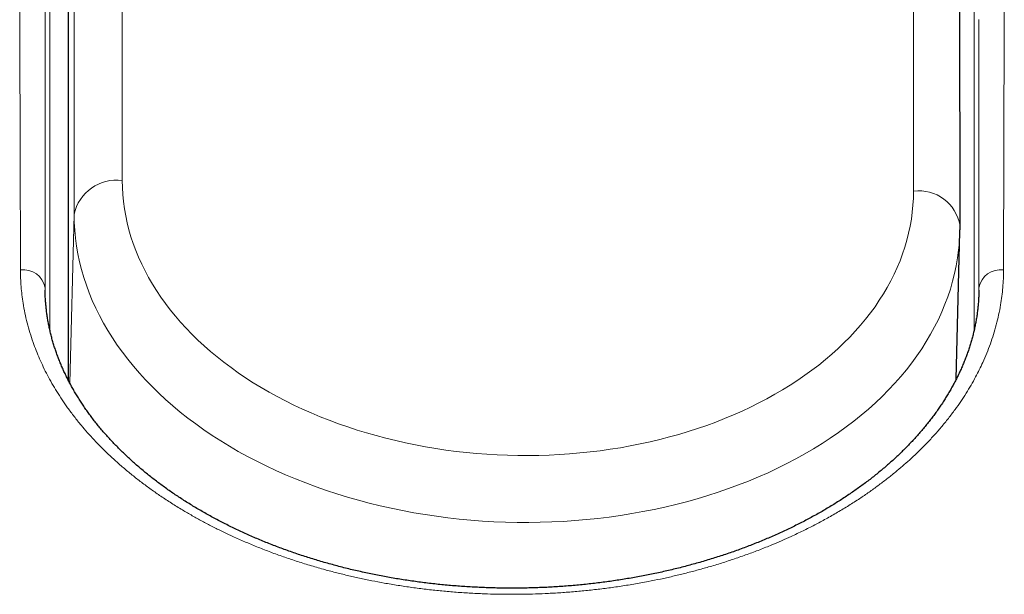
# Model space of a CAD drawing. Header units: millimetres. Extents: x 8 to 587, y 12 to 540.
# Tile 20 of 256: x 297 to 317, y 187 to 199. Entities that reach past the tile are written whole.
import ezdxf

# ---------------------------------------------------------------- set-up
doc = ezdxf.new("R2010")
doc.units = ezdxf.units.MM

msp = doc.modelspace()

# ---------------------------------------------------------------- linework, layer by layer
at = {"color": 252, "linetype": 'Continuous', "lineweight": 0}
for p, q in [((298.773, 213.649), (298.776, 195.709)), ((315.474, 195.485), (315.47, 213.424)), ((297.758, 194.991), (297.754, 212.931)), ((297.246, 192.556), (297.246, 202.705)), ((316.754, 202.705), (316.754, 192.556)), ((297.758, 194.991), (297.668, 191.43)), ((297.146, 193.445), (297.147, 193.395)), ((297.147, 193.379), (297.146, 193.445)), ((316.853, 193.394), (316.854, 193.445)), ((316.853, 193.348), (316.854, 193.445))]:
    msp.add_line(p, q, dxfattribs=at)
at = {"color": 7, "linetype": 'Continuous', "lineweight": 30}
for p, q in [((316.455, 194.754), (316.451, 212.693)), ((297.641, 191.481), (297.638, 208.325)), ((316.375, 191.512), (316.454, 194.629)), ((297.147, 193.395), (297.147, 193.394))]:
    msp.add_line(p, q, dxfattribs=at)
at = {"color": 252, "linetype": 'Continuous', "lineweight": 0, "flags": 128}
for points in [[(298.776, 195.709), (298.779, 195.56), (298.788, 195.411), (298.802, 195.262), (298.822, 195.113), (298.848, 194.965), (298.879, 194.817), (298.917, 194.669), (298.959, 194.522), (299.007, 194.376), (299.061, 194.231), (299.121, 194.087), (299.185, 193.943), (299.256, 193.801), (299.331, 193.66), (299.412, 193.521), (299.499, 193.383), (299.59, 193.246), (299.687, 193.111), (299.789, 192.978), (299.896, 192.846), (300.007, 192.717), (300.124, 192.589), (300.245, 192.463), (300.372, 192.34), (300.502, 192.219), (300.638, 192.1), (300.778, 191.983), (300.922, 191.869), (301.07, 191.758), (301.223, 191.649), (301.379, 191.543), (301.54, 191.439), (301.704, 191.339), (301.872, 191.241), (302.044, 191.146), (302.219, 191.055), (302.397, 190.966), (302.579, 190.881), (302.764, 190.799), (302.952, 190.72), (303.142, 190.645), (303.336, 190.573), (303.532, 190.504), (303.73, 190.439), (303.931, 190.378), (304.134, 190.32), (304.339, 190.265), (304.546, 190.215), (304.755, 190.168), (304.965, 190.124), (305.177, 190.085), (305.39, 190.049), (305.605, 190.017), (305.82, 189.989), (306.037, 189.964), (306.254, 189.944), (306.471, 189.927), (306.689, 189.915), (306.908, 189.906), (307.126, 189.901), (307.345, 189.9), (307.563, 189.903), (307.781, 189.91), (307.999, 189.921), (308.216, 189.935), (308.432, 189.954), (308.648, 189.976), (308.862, 190.002), (309.075, 190.032), (309.287, 190.066), (309.497, 190.104), (309.706, 190.145), (309.913, 190.19), (310.118, 190.239), (310.321, 190.292), (310.522, 190.348), (310.72, 190.408), (310.916, 190.471), (311.11, 190.538), (311.3, 190.608), (311.488, 190.682), (311.673, 190.759), (311.855, 190.839), (312.033, 190.923), (312.208, 191.01), (312.38, 191.1), (312.548, 191.193), (312.712, 191.289), (312.873, 191.388), (313.029, 191.49), (313.182, 191.595), (313.33, 191.702), (313.474, 191.812), (313.614, 191.925), (313.749, 192.04), (313.88, 192.158), (314.006, 192.278), (314.127, 192.401), (314.244, 192.525), (314.356, 192.652), (314.462, 192.78), (314.564, 192.911), (314.661, 193.043), (314.752, 193.178), (314.839, 193.313), (314.92, 193.451), (314.995, 193.59), (315.065, 193.73), (315.13, 193.871), (315.189, 194.014), (315.243, 194.158), (315.291, 194.303), (315.334, 194.448), (315.371, 194.595), (315.402, 194.742), (315.428, 194.89), (315.448, 195.038), (315.462, 195.187), (315.471, 195.335), (315.474, 195.485)], [(316.454, 194.629), (316.452, 194.573), (316.442, 194.406), (316.426, 194.24), (316.404, 194.074), (316.375, 193.909), (316.34, 193.744), (316.299, 193.58), (316.251, 193.417), (316.197, 193.255), (316.137, 193.094), (316.07, 192.934), (315.998, 192.775), (315.919, 192.618), (315.834, 192.463), (315.744, 192.309), (315.647, 192.157), (315.545, 192.006), (315.437, 191.858), (315.323, 191.712), (315.203, 191.568), (315.078, 191.426), (314.947, 191.287), (314.812, 191.15), (314.67, 191.015), (314.524, 190.883), (314.372, 190.754), (314.216, 190.628), (314.055, 190.505), (313.889, 190.384), (313.718, 190.267), (313.543, 190.153), (313.363, 190.042), (313.179, 189.934), (312.991, 189.83), (312.799, 189.729), (312.602, 189.632), (312.403, 189.538), (312.199, 189.448), (311.992, 189.362), (311.782, 189.279), (311.568, 189.201), (311.352, 189.126), (311.132, 189.055), (310.91, 188.988), (310.685, 188.925), (310.458, 188.866), (310.228, 188.812), (309.997, 188.761), (309.763, 188.715), (309.527, 188.673), (309.29, 188.635), (309.051, 188.601), (308.811, 188.572), (308.57, 188.547), (308.328, 188.526), (308.085, 188.51), (307.841, 188.498), (307.597, 188.49), (307.353, 188.487), (307.108, 188.488), (306.863, 188.493), (306.619, 188.503), (306.374, 188.517), (306.131, 188.536), (305.888, 188.559), (305.645, 188.586), (305.404, 188.618), (305.164, 188.653), (304.925, 188.693), (304.688, 188.738), (304.453, 188.786), (304.219, 188.839), (303.987, 188.896), (303.758, 188.957), (303.53, 189.021), (303.305, 189.09), (303.083, 189.163), (302.864, 189.24), (302.647, 189.321), (302.433, 189.405), (302.223, 189.493), (302.016, 189.585), (301.813, 189.681), (301.613, 189.78), (301.417, 189.882), (301.224, 189.988), (301.036, 190.098), (300.852, 190.21), (300.672, 190.326), (300.497, 190.445), (300.326, 190.567), (300.16, 190.692), (299.999, 190.819), (299.842, 190.95), (299.691, 191.083), (299.544, 191.219), (299.403, 191.357), (299.267, 191.497), (299.136, 191.64), (299.011, 191.786), (298.892, 191.933), (298.778, 192.082), (298.669, 192.233), (298.567, 192.386), (298.47, 192.541), (298.38, 192.697), (298.295, 192.855), (298.216, 193.014), (298.143, 193.175), (298.077, 193.336), (298.017, 193.499), (297.963, 193.663), (297.915, 193.827), (297.873, 193.992), (297.838, 194.158), (297.809, 194.324), (297.787, 194.491), (297.771, 194.657), (297.761, 194.824), (297.758, 194.991)]]:
    msp.add_lwpolyline(points, dxfattribs=at)
at = {"color": 252, "linetype": 'Continuous', "lineweight": 0}
for centre, radius, start, end in [((298.653, 194.802), 0.915, 82.2719, 168.0764), ((315.582, 194.606), 0.886, 9.6198, 97.0298), ((296.694, 193.365), 0.459, 9.9976, 98.5292), ((317.306, 193.365), 0.459, 81.4708, 170.0024)]:
    msp.add_arc(centre, radius, start, end, dxfattribs=at)
for points, knots in [([(297.152, 200.892), (297.152, 200.814), (297.152, 200.657), (297.152, 200.425), (297.152, 200.196), (297.151, 199.971), (297.151, 199.748), (297.151, 199.529), (297.151, 199.314), (297.151, 199.174), (297.15, 199.105)], [0, 0, 0, 0, 0.124802, 0.249604, 0.374476, 0.499347, 0.624459, 0.74957, 0.874786, 1, 1, 1, 1]), ([(296.626, 193.819), (296.626, 194.037), (296.625, 194.473), (296.624, 195.122), (296.622, 195.766), (296.62, 196.404), (296.619, 196.968), (296.617, 197.458), (296.616, 197.877), (296.615, 198.291), (296.613, 198.701), (296.612, 199.107), (296.611, 199.372), (296.61, 199.505)], [0, 0, 0, 0, 0.110345, 0.220693, 0.33104, 0.441413, 0.551785, 0.626464, 0.701143, 0.775821, 0.850547, 0.925275, 1, 1, 1, 1]), ([(317.39, 199.505), (317.389, 199.407), (317.389, 199.211), (317.387, 198.914), (317.386, 198.613), (317.385, 198.31), (317.384, 198.004), (317.383, 197.696), (317.382, 197.386), (317.381, 196.969), (317.38, 196.44), (317.378, 195.796), (317.376, 195.142), (317.375, 194.483), (317.374, 194.04), (317.374, 193.819)], [0, 0, 0, 0, 0.055172, 0.110348, 0.165521, 0.220695, 0.275878, 0.331061, 0.386267, 0.441473, 0.551897, 0.663907, 0.775925, 0.887961, 1, 1, 1, 1]), ([(297.15, 199.105), (297.15, 198.957), (297.15, 198.663), (297.149, 198.212), (297.149, 197.756), (297.148, 197.294), (297.148, 196.827), (297.147, 196.355), (297.147, 195.878), (297.147, 195.398), (297.147, 194.833), (297.146, 194.183), (297.146, 193.691), (297.146, 193.445)], [0, 0, 0, 0, 0.0832048, 0.1664125, 0.2496183, 0.3328947, 0.4161728, 0.4994498, 0.582863, 0.6662772, 0.7496907, 0.8748452, 1, 1, 1, 1]), ([(316.854, 193.445), (316.854, 193.691), (316.854, 194.182), (316.853, 194.83), (316.853, 195.394), (316.853, 195.874), (316.853, 196.35), (316.852, 196.822), (316.852, 197.29), (316.851, 197.753), (316.851, 198.21), (316.85, 198.662), (316.85, 198.957), (316.85, 199.105)], [0, 0, 0, 0, 0.124882, 0.249764, 0.333038, 0.416312, 0.499585, 0.582957, 0.666329, 0.749699, 0.833132, 0.916568, 1, 1, 1, 1]), ([(317.374, 193.819), (317.373, 193.757), (317.371, 193.634), (317.359, 193.449), (317.339, 193.264), (317.311, 193.071), (317.272, 192.87), (317.222, 192.662), (317.164, 192.457), (317.096, 192.257), (317.021, 192.06), (316.943, 191.879), (316.863, 191.713), (316.781, 191.553), (316.688, 191.387), (316.584, 191.214), (316.472, 191.042), (316.348, 190.866), (316.21, 190.684), (316.058, 190.497), (315.9, 190.316), (315.735, 190.141), (315.565, 189.971), (315.4, 189.816), (315.242, 189.676), (315.084, 189.543), (314.913, 189.405), (314.727, 189.264), (314.536, 189.126), (314.33, 188.986), (314.109, 188.844), (313.872, 188.7), (313.632, 188.564), (313.389, 188.434), (313.143, 188.31), (312.91, 188.2), (312.691, 188.101), (312.47, 188.007), (312.228, 187.91), (311.964, 187.812), (311.697, 187.718), (311.425, 187.629), (311.159, 187.549), (310.9, 187.476), (310.647, 187.41), (310.391, 187.349), (310.134, 187.292), (309.86, 187.237), (309.57, 187.184), (309.267, 187.136), (308.967, 187.094), (308.669, 187.059), (308.37, 187.029), (308.07, 187.006), (307.779, 186.988), (307.498, 186.977), (307.227, 186.971), (306.955, 186.969), (306.684, 186.972), (306.398, 186.98), (306.098, 186.995), (305.789, 187.016), (305.485, 187.043), (305.186, 187.075), (304.889, 187.114), (304.594, 187.157), (304.311, 187.205), (304.04, 187.256), (303.781, 187.31), (303.525, 187.369), (303.27, 187.431), (303.005, 187.502), (302.729, 187.582), (302.447, 187.67), (302.174, 187.762), (301.908, 187.859), (301.647, 187.96), (301.39, 188.066), (301.147, 188.173), (300.917, 188.281), (300.699, 188.389), (300.486, 188.5), (300.277, 188.615), (300.061, 188.74), (299.841, 188.875), (299.619, 189.02), (299.407, 189.167), (299.204, 189.315), (299.008, 189.468), (298.818, 189.624), (298.642, 189.778), (298.479, 189.93), (298.327, 190.078), (298.181, 190.229), (298.041, 190.383), (297.9, 190.547), (297.759, 190.723), (297.625, 190.903), (297.503, 191.079), (297.393, 191.251), (297.29, 191.424), (297.195, 191.597), (297.108, 191.77), (297.029, 191.942), (296.958, 192.115), (296.889, 192.3), (296.825, 192.495), (296.767, 192.702), (296.719, 192.91), (296.683, 193.107), (296.657, 193.293), (296.64, 193.468), (296.629, 193.643), (296.627, 193.76), (296.626, 193.819)], [0, 0, 0, 0, 0.008675, 0.017354, 0.026033, 0.034708, 0.044554, 0.054402, 0.064248, 0.073705, 0.083164, 0.092621, 0.100072, 0.107523, 0.116199, 0.124878, 0.133556, 0.142232, 0.152078, 0.161926, 0.171772, 0.181229, 0.190688, 0.200146, 0.207597, 0.215048, 0.223721, 0.232397, 0.241072, 0.249745, 0.259587, 0.269432, 0.279275, 0.288729, 0.298185, 0.307639, 0.315088, 0.322537, 0.331816, 0.341102, 0.350389, 0.359674, 0.368954, 0.377281, 0.385612, 0.393945, 0.402277, 0.410604, 0.420293, 0.429981, 0.439258, 0.448542, 0.457827, 0.46711, 0.476387, 0.484712, 0.493042, 0.501373, 0.509702, 0.518027, 0.527713, 0.5374, 0.546676, 0.555959, 0.565244, 0.574526, 0.583803, 0.592128, 0.600457, 0.608787, 0.617116, 0.625441, 0.635127, 0.644812, 0.654089, 0.663372, 0.672657, 0.68194, 0.691217, 0.699542, 0.707871, 0.716201, 0.72453, 0.732855, 0.742541, 0.752226, 0.761505, 0.770789, 0.780076, 0.78936, 0.798639, 0.806965, 0.815295, 0.823627, 0.831958, 0.840284, 0.849971, 0.859658, 0.86833, 0.877004, 0.885679, 0.89435, 0.902728, 0.911109, 0.919491, 0.927869, 0.937682, 0.947499, 0.957316, 0.967129, 0.975336, 0.983543, 0.991771, 1, 1, 1, 1])]:
    msp.add_open_spline(points, degree=3, knots=knots, dxfattribs=at)
at = {"color": 7, "linetype": 'Continuous', "lineweight": 30}
for points, knots in [([(316.453, 194.629), (316.454, 194.639), (316.455, 194.68), (316.455, 194.722), (316.455, 194.754)], [0, 0, 0, 0, 0.2378065, 1, 1, 1, 1]), ([(316.853, 193.394), (316.853, 193.38), (316.853, 193.333), (316.85, 193.255), (316.844, 193.16), (316.836, 193.065), (316.826, 192.97), (316.814, 192.875), (316.799, 192.78), (316.782, 192.686), (316.763, 192.591), (316.741, 192.496), (316.717, 192.402), (316.691, 192.308), (316.663, 192.214), (316.632, 192.121), (316.599, 192.028), (316.565, 191.935), (316.527, 191.843), (316.488, 191.751), (316.447, 191.659), (316.403, 191.568), (316.357, 191.477), (316.309, 191.386), (316.259, 191.296), (316.206, 191.206), (316.153, 191.118), (316.097, 191.03), (316.039, 190.943), (315.978, 190.855), (315.916, 190.768), (315.851, 190.682), (315.785, 190.597), (315.717, 190.512), (315.646, 190.428), (315.574, 190.344), (315.5, 190.262), (315.424, 190.179), (315.345, 190.098), (315.265, 190.017), (315.183, 189.937), (315.098, 189.857), (315.013, 189.778), (314.925, 189.701), (314.836, 189.624), (314.744, 189.548), (314.651, 189.472), (314.556, 189.397), (314.459, 189.324), (314.361, 189.251), (314.261, 189.18), (314.16, 189.109), (314.056, 189.04), (313.951, 188.971), (313.845, 188.903), (313.736, 188.836), (313.627, 188.77), (313.515, 188.705), (313.402, 188.642), (313.287, 188.579), (313.171, 188.517), (313.053, 188.457), (312.934, 188.397), (312.814, 188.339), (312.692, 188.282), (312.569, 188.226), (312.444, 188.172), (312.319, 188.118), (312.192, 188.066), (312.064, 188.015), (311.934, 187.966), (311.804, 187.917), (311.672, 187.87), (311.54, 187.824), (311.406, 187.78), (311.271, 187.737), (311.135, 187.694), (310.998, 187.654), (310.86, 187.615), (310.722, 187.577), (310.583, 187.541), (310.443, 187.506), (310.302, 187.472), (310.16, 187.44), (310.018, 187.409), (309.874, 187.38), (309.73, 187.352), (309.585, 187.325), (309.439, 187.3), (309.292, 187.276), (309.145, 187.254), (308.998, 187.233), (308.851, 187.214), (308.703, 187.196), (308.554, 187.18), (308.406, 187.165), (308.257, 187.152), (308.108, 187.14), (307.958, 187.13), (307.809, 187.121), (307.659, 187.113), (307.508, 187.108), (307.358, 187.103), (307.208, 187.1), (307.057, 187.099), (306.907, 187.099), (306.757, 187.101), (306.607, 187.104), (306.458, 187.109), (306.307, 187.115), (306.157, 187.123), (306.006, 187.132), (305.856, 187.143), (305.705, 187.155), (305.555, 187.169), (305.406, 187.184), (305.257, 187.201), (305.109, 187.219), (304.962, 187.239), (304.815, 187.26), (304.67, 187.282), (304.525, 187.306), (304.381, 187.331), (304.236, 187.358), (304.092, 187.387), (303.949, 187.416), (303.806, 187.448), (303.664, 187.48), (303.523, 187.514), (303.383, 187.55), (303.243, 187.586), (303.105, 187.625), (302.967, 187.664), (302.83, 187.705), (302.694, 187.748), (302.559, 187.791), (302.426, 187.836), (302.293, 187.882), (302.162, 187.93), (302.032, 187.978), (301.903, 188.028), (301.775, 188.079), (301.649, 188.132), (301.524, 188.185), (301.401, 188.24), (301.279, 188.296), (301.158, 188.353), (301.038, 188.411), (300.92, 188.47), (300.803, 188.531), (300.687, 188.593), (300.572, 188.656), (300.46, 188.72), (300.349, 188.785), (300.24, 188.851), (300.131, 188.918), (300.024, 188.987), (299.919, 189.056), (299.816, 189.126), (299.715, 189.197), (299.616, 189.269), (299.518, 189.341), (299.422, 189.414), (299.328, 189.489), (299.236, 189.564), (299.145, 189.64), (299.056, 189.717), (298.969, 189.795), (298.883, 189.874), (298.799, 189.954), (298.718, 190.034), (298.638, 190.115), (298.56, 190.197), (298.484, 190.279), (298.411, 190.362), (298.338, 190.446), (298.269, 190.53), (298.201, 190.615), (298.135, 190.7), (298.071, 190.787), (298.008, 190.874), (297.948, 190.962), (297.891, 191.05), (297.835, 191.137), (297.782, 191.226), (297.73, 191.315), (297.681, 191.405), (297.633, 191.495), (297.588, 191.586), (297.545, 191.676), (297.504, 191.767), (297.466, 191.859), (297.429, 191.951), (297.395, 192.043), (297.363, 192.136), (297.333, 192.229), (297.305, 192.322), (297.279, 192.416), (297.256, 192.511), (297.235, 192.604), (297.216, 192.698), (297.199, 192.791), (297.185, 192.886), (297.173, 192.981), (297.163, 193.076), (297.155, 193.172), (297.15, 193.267), (297.147, 193.342), (297.147, 193.385), (297.147, 193.395)], [0, 0, 0, 0, 0.0023137, 0.007323, 0.0123189, 0.017328, 0.0223318, 0.0273311, 0.0323267, 0.0373197, 0.042311, 0.0473018, 0.0522939, 0.0572751, 0.0622466, 0.0672098, 0.0721662, 0.0771173, 0.0820641, 0.0870198, 0.0919194, 0.096836, 0.1017627, 0.1066924, 0.1116166, 0.1165272, 0.1214232, 0.1261711, 0.1310768, 0.135966, 0.1408405, 0.1457024, 0.1505538, 0.1553967, 0.1602331, 0.1650652, 0.1698949, 0.1747244, 0.1795553, 0.1843894, 0.1892287, 0.1940745, 0.1989523, 0.2037323, 0.2085412, 0.2133709, 0.2182131, 0.2230596, 0.2279005, 0.2327272, 0.2374591, 0.2422859, 0.2471069, 0.2519242, 0.2567395, 0.2615549, 0.2663717, 0.2711917, 0.2760169, 0.28085, 0.2856783, 0.2905037, 0.2953282, 0.3001534, 0.3049808, 0.3098111, 0.314657, 0.3194531, 0.3242701, 0.3291009, 0.3339389, 0.3387767, 0.3436052, 0.3484203, 0.3532056, 0.3580583, 0.3629004, 0.3677336, 0.3725598, 0.3773807, 0.3821982, 0.3870141, 0.3918302, 0.3966477, 0.4014684, 0.4062941, 0.4111266, 0.4159675, 0.4208188, 0.4256786, 0.4305188, 0.4353413, 0.4401716, 0.4450065, 0.4498429, 0.4546767, 0.4595043, 0.4643246, 0.4691463, 0.473981, 0.4788129, 0.4836438, 0.4884754, 0.4933089, 0.4981462, 0.5029871, 0.5077823, 0.5125849, 0.5174063, 0.5222433, 0.5270928, 0.5319516, 0.5368164, 0.541684, 0.5465506, 0.5514122, 0.5562656, 0.5611074, 0.5659345, 0.5707437, 0.5755318, 0.5803021, 0.5851416, 0.5899725, 0.5948013, 0.5996297, 0.6044592, 0.6092913, 0.6141278, 0.6189711, 0.6237834, 0.6286228, 0.6334678, 0.6383139, 0.6431548, 0.6479861, 0.6528034, 0.657603, 0.6624482, 0.6672754, 0.6720941, 0.676906, 0.6817129, 0.6865167, 0.6913192, 0.6961222, 0.7009269, 0.7057352, 0.710549, 0.71537, 0.7202001, 0.7250412, 0.7298949, 0.7346282, 0.7394583, 0.744301, 0.7491487, 0.7539925, 0.7588234, 0.7636341, 0.7684174, 0.7731907, 0.7780032, 0.7828147, 0.7876269, 0.7924414, 0.7972601, 0.8020851, 0.8069182, 0.8117588, 0.8165881, 0.8214181, 0.8262503, 0.8310866, 0.8359292, 0.8407802, 0.8456406, 0.8504164, 0.8552926, 0.8601801, 0.8650708, 0.8699546, 0.8748227, 0.8796671, 0.8844841, 0.8894067, 0.8942965, 0.8991851, 0.9040745, 0.9089663, 0.9138624, 0.9187648, 0.9236754, 0.928596, 0.9335283, 0.9384742, 0.943435, 0.9484124, 0.9534077, 0.9584212, 0.9632335, 0.9681991, 0.9731852, 0.9781894, 0.9832083, 0.9882388, 0.9932777, 0.9983216, 1, 1, 1, 1])]:
    msp.add_open_spline(points, degree=3, knots=knots, dxfattribs=at)

doc.saveas('drawing.dxf')
